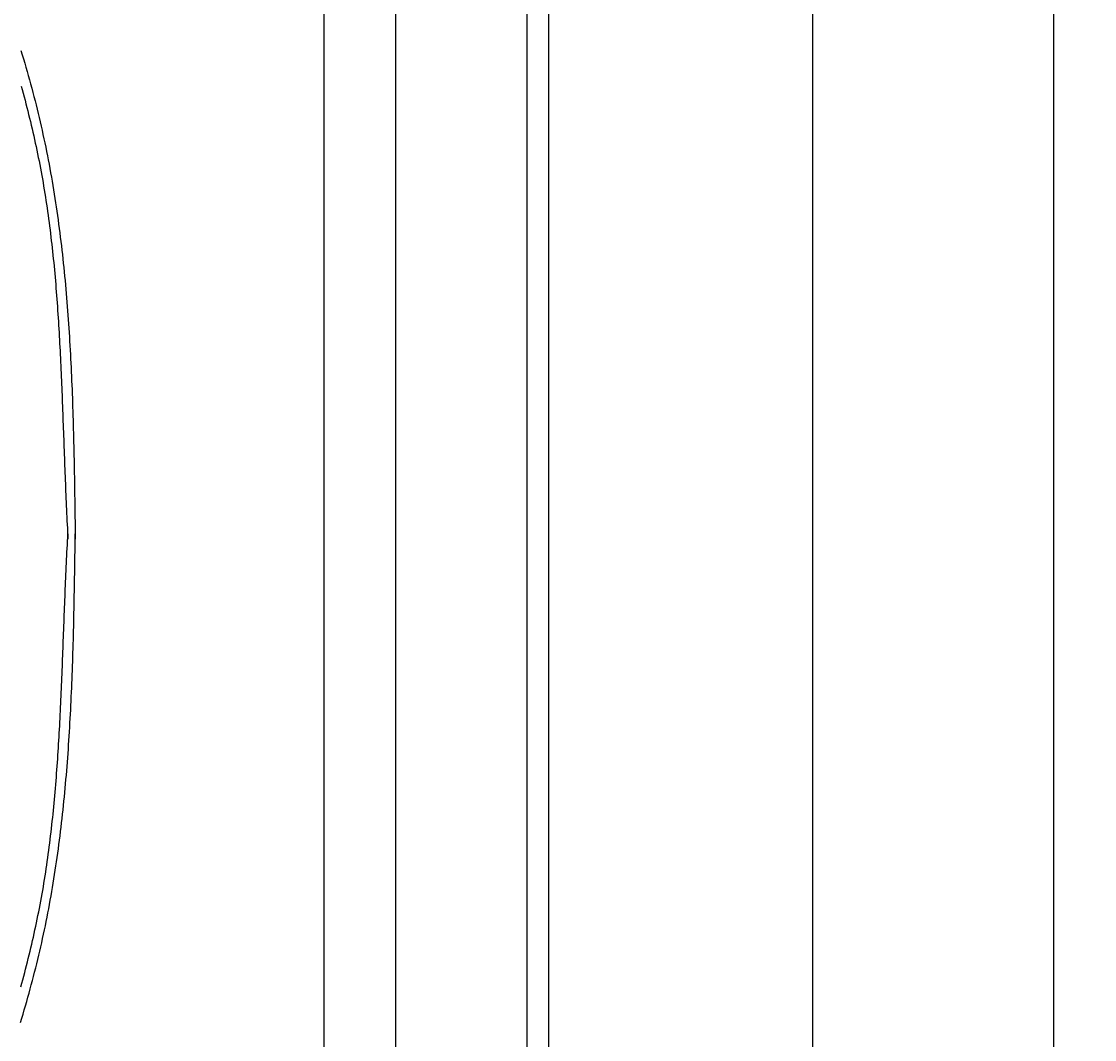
# Model space of a CAD drawing. Extents: x 715 to 7297, y 117 to 5860.
# Tile 90 of 95: x 5754 to 6810, y 3686 to 4688. Entities that reach past the tile are written whole.
import ezdxf

# ---------------------------------------------------------------- set-up
doc = ezdxf.new("R2010")
doc.units = 0
doc.layers.get('0').update_dxf_attribs({"linetype": 'CONTINUOUS'})
doc.layers.get('DEFPOINTS').update_dxf_attribs({"linetype": 'CONTINUOUS'})
doc.layers.add('4', color=3, linetype='CONTINUOUS')
doc.layers.add('8', color=1, linetype='CONTINUOUS')
doc.styles.get("Standard").update_dxf_attribs({"font": 'ISOCP.SHX'})
doc.dimstyles.get("Standard").update_dxf_attribs({"dimtxt": 6, "dimasz": 10, "dimexe": 0.18, "dimexo": 0.0625, "dimgap": 2, "dimtad": 1, "dimzin": 0, "dimcen": 0.09, "dimazin": 3, "dimtfac": 1, "dimtofl": 0, "dimtmove": 0, "dimatfit": 3})

# ---------------------------------------------------------------- blocks, each defined once
blk = doc.blocks.new('PUNKT')
at = {"layer": '4', "color": 0, "linetype": 'BYBLOCK'}
blk.add_line((-0.5, 0), (-1, 0), dxfattribs=at)
at = {"layer": '4', "color": 0, "linetype": 'BYBLOCK', "const_width": 0.5}
blk.add_lwpolyline([(-0.25, 0, 1), (0.25, 0, 1)], format="xyb", close=True, dxfattribs=at)
blk = doc.blocks.new('*U19')
at = {"layer": '4', "color": 2}
blk.add_text('490', height=70, rotation=90, dxfattribs=at).set_placement((6502.5, 2660.1))
blk = doc.blocks.new('*D8')
at = {"layer": '4'}
for p, q in [((6271.5, 5187.3), (6572.5, 5187.3)), ((6532.5, 5147.3), (6532.5, 327.3)), ((6271.5, 287.3), (6572.5, 287.3))]:
    blk.add_line(p, q, dxfattribs=at)
at = {"layer": 'DEFPOINTS', "color": 0}
for p in [(6251.5, 5187.3), (6251.5, 287.3), (6532.5, 287.3)]:
    blk.add_point(p, dxfattribs=at)
blk.add_blockref('*U19', (0, 0))
at = {"layer": '4', "xscale": 40, "yscale": 40, "zscale": 40}
for p, rotation in [((6532.5, 5187.3), 90), ((6532.5, 287.3), 270)]:
    blk.add_blockref('PUNKT', p, dxfattribs=dict(at, rotation=rotation))
blk = doc.blocks.new('*U20')
at = {"layer": '4', "color": 2}
blk.add_text('510', height=70, rotation=90, dxfattribs=at).set_placement((6740, 2670.7))
blk = doc.blocks.new('*D9')
at = {"layer": '4'}
for p, q in [((6292.8, 5287.3), (6810, 5287.3)), ((6770, 227.3), (6770, 5247.3)), ((6292.8, 187.3), (6810, 187.3))]:
    blk.add_line(p, q, dxfattribs=at)
at = {"layer": 'DEFPOINTS', "color": 0}
for p in [(6272.8, 5287.3), (6770, 5287.3), (6272.8, 187.3)]:
    blk.add_point(p, dxfattribs=at)
blk.add_blockref('*U20', (0, 0))
at = {"layer": '4', "xscale": 40, "yscale": 40, "zscale": 40}
for p, rotation in [((6770, 5287.3), 90), ((6770, 187.3), 270)]:
    blk.add_blockref('PUNKT', p, dxfattribs=dict(at, rotation=rotation))

msp = doc.modelspace()

# ---------------------------------------------------------------- linework, layer by layer
for p, q in [((6272.775, 5287.271), (6272.775, 2737.271)), ((6251.55, 2737.271), (6251.55, 5260.771)), ((6051.689, 5185.271), (6051.689, 2737.271)), ((6122.088, 5160.271), (6122.088, 2737.271))]:
    msp.add_line(p, q)
at = {"layer": '8'}
for points in [[(5753.56, 4659.26, 0), (5754.79, 4655.16, 0), (5756.01, 4651.06, 0), (5757.21, 4646.95, 0), (5758.4, 4642.84, 0), (5759.57, 4638.73, 0), (5760.73, 4634.62, 0), (5761.87, 4630.5, 0), (5763, 4626.38, 0), (5764.11, 4622.25, 0), (5765.2, 4618.13, 0), (5766.28, 4614, 0), (5767.35, 4609.86, 0), (5768.39, 4605.73, 0), (5769.42, 4601.59, 0), (5770.43, 4597.44, 0), (5771.43, 4593.29, 0), (5772.4, 4589.14, 0), (5773.36, 4584.99, 0), (5774.3, 4580.83, 0), (5775.22, 4576.66, 0), (5776.12, 4572.5, 0), (5777.01, 4568.33, 0), (5777.87, 4564.15, 0), (5778.72, 4559.98, 0), (5779.55, 4555.8, 0), (5780.37, 4551.61, 0), (5781.16, 4547.42, 0), (5781.94, 4543.23, 0), (5782.7, 4539.04, 0), (5783.45, 4534.84, 0), (5784.18, 4530.64, 0), (5784.89, 4526.43, 0), (5785.59, 4522.23, 0), (5786.27, 4518.01, 0), (5786.94, 4513.8, 0), (5787.59, 4509.58, 0), (5788.22, 4505.36, 0), (5788.84, 4501.14, 0), (5789.45, 4496.91, 0), (5790.04, 4492.68, 0), (5790.61, 4488.45, 0), (5791.17, 4484.21, 0), (5791.72, 4479.98, 0), (5792.26, 4475.74, 0), (5792.78, 4471.49, 0), (5793.28, 4467.24, 0), (5793.78, 4463, 0), (5794.26, 4458.74, 0), (5794.73, 4454.49, 0), (5795.18, 4450.23, 0), (5795.62, 4445.97, 0), (5796.05, 4441.71, 0), (5796.47, 4437.45, 0), (5796.88, 4433.18, 0), (5797.27, 4428.91, 0), (5797.66, 4424.64, 0), (5798.03, 4420.36, 0), (5798.39, 4416.09, 0), (5798.74, 4411.81, 0), (5799.08, 4407.53, 0), (5799.41, 4403.25, 0), (5799.73, 4398.96, 0), (5800.03, 4394.68, 0), (5800.33, 4390.39, 0), (5800.62, 4386.1, 0), (5800.9, 4381.8, 0), (5801.17, 4377.51, 0), (5801.43, 4373.21, 0), (5801.68, 4368.92, 0), (5801.93, 4364.62, 0), (5802.16, 4360.31, 0), (5802.39, 4356.01, 0), (5802.61, 4351.71, 0), (5802.82, 4347.4, 0), (5803.02, 4343.09, 0), (5803.22, 4338.78, 0), (5803.41, 4334.47, 0), (5803.59, 4330.16, 0), (5803.76, 4325.84, 0), (5803.93, 4321.53, 0), (5804.09, 4317.21, 0), (5804.24, 4312.89, 0), (5804.39, 4308.57, 0), (5804.53, 4304.25, 0), (5804.67, 4299.93, 0), (5804.8, 4295.61, 0), (5804.93, 4291.29, 0), (5805.05, 4286.96, 0), (5805.16, 4282.64, 0), (5805.28, 4278.31, 0), (5805.38, 4273.98, 0), (5805.48, 4269.65, 0), (5805.58, 4265.32, 0), (5805.68, 4260.99, 0), (5805.77, 4256.66, 0), (5805.85, 4252.33, 0), (5805.94, 4248, 0), (5806.02, 4243.67, 0), (5806.09, 4239.33, 0), (5806.17, 4235, 0), (5806.24, 4230.66, 0), (5806.31, 4226.33, 0), (5806.38, 4221.99, 0), (5806.44, 4217.66, 0), (5806.51, 4213.32, 0), (5806.57, 4208.98, 0), (5806.63, 4204.65, 0), (5806.69, 4200.31, 0), (5806.75, 4195.97, 0), (5806.8, 4191.63, 0), (5806.86, 4187.3, 0), (5806.92, 4182.96, 0), (5806.97, 4178.62, 0)], [(5753.81, 4624.28, 0), (5754.76, 4620.79, 0), (5755.7, 4617.31, 0), (5756.62, 4613.82, 0), (5757.54, 4610.33, 0), (5758.45, 4606.84, 0), (5759.35, 4603.34, 0), (5760.23, 4599.84, 0), (5761.1, 4596.34, 0), (5761.96, 4592.84, 0), (5762.81, 4589.34, 0), (5763.65, 4585.83, 0), (5764.47, 4582.32, 0), (5765.28, 4578.81, 0), (5766.08, 4575.3, 0), (5766.86, 4571.78, 0), (5767.64, 4568.26, 0), (5768.4, 4564.74, 0), (5769.14, 4561.21, 0), (5769.88, 4557.68, 0), (5770.6, 4554.15, 0), (5771.3, 4550.62, 0), (5771.99, 4547.08, 0), (5772.67, 4543.54, 0), (5773.33, 4540, 0), (5773.98, 4536.46, 0), (5774.62, 4532.91, 0), (5775.24, 4529.36, 0), (5775.84, 4525.81, 0), (5776.44, 4522.25, 0), (5777.02, 4518.69, 0), (5777.58, 4515.13, 0), (5778.13, 4511.57, 0), (5778.67, 4508, 0), (5779.2, 4504.43, 0), (5779.72, 4500.86, 0), (5780.22, 4497.29, 0), (5780.71, 4493.71, 0), (5781.19, 4490.13, 0), (5781.65, 4486.55, 0), (5782.11, 4482.97, 0), (5782.55, 4479.38, 0), (5782.98, 4475.79, 0), (5783.41, 4472.21, 0), (5783.82, 4468.61, 0), (5784.22, 4465.02, 0), (5784.61, 4461.42, 0), (5784.99, 4457.83, 0), (5785.36, 4454.23, 0), (5785.72, 4450.63, 0), (5786.07, 4447.02, 0), (5786.41, 4443.42, 0), (5786.74, 4439.81, 0), (5787.07, 4436.2, 0), (5787.38, 4432.59, 0), (5787.69, 4428.98, 0), (5787.99, 4425.37, 0), (5788.28, 4421.76, 0), (5788.56, 4418.14, 0), (5788.83, 4414.52, 0), (5789.1, 4410.9, 0), (5789.36, 4407.28, 0), (5789.61, 4403.66, 0), (5789.86, 4400.04, 0), (5790.1, 4396.42, 0), (5790.33, 4392.79, 0), (5790.56, 4389.17, 0), (5790.78, 4385.54, 0), (5790.99, 4381.92, 0), (5791.2, 4378.29, 0), (5791.4, 4374.66, 0), (5791.6, 4371.03, 0), (5791.79, 4367.4, 0), (5791.98, 4363.77, 0), (5792.16, 4360.13, 0), (5792.34, 4356.5, 0), (5792.52, 4352.87, 0), (5792.69, 4349.23, 0), (5792.86, 4345.6, 0), (5793.02, 4341.96, 0), (5793.18, 4338.33, 0), (5793.34, 4334.69, 0), (5793.49, 4331.06, 0), (5793.64, 4327.42, 0), (5793.79, 4323.79, 0), (5793.93, 4320.15, 0), (5794.08, 4316.51, 0), (5794.22, 4312.88, 0), (5794.36, 4309.24, 0), (5794.49, 4305.6, 0), (5794.63, 4301.97, 0), (5794.77, 4298.33, 0), (5794.9, 4294.69, 0), (5795.03, 4291.06, 0), (5795.17, 4287.42, 0), (5795.3, 4283.78, 0), (5795.43, 4280.15, 0), (5795.56, 4276.51, 0), (5795.69, 4272.88, 0), (5795.83, 4269.24, 0), (5795.96, 4265.61, 0), (5796.09, 4261.98, 0), (5796.23, 4258.34, 0), (5796.36, 4254.71, 0), (5796.5, 4251.08, 0), (5796.64, 4247.45, 0), (5796.78, 4243.82, 0), (5796.93, 4240.19, 0), (5797.07, 4236.56, 0), (5797.22, 4232.94, 0), (5797.37, 4229.31, 0), (5797.52, 4225.69, 0), (5797.68, 4222.06, 0), (5797.83, 4218.44, 0), (5798, 4214.82, 0), (5798.16, 4211.2, 0), (5798.33, 4207.58, 0), (5798.49, 4203.96, 0), (5798.66, 4200.34, 0), (5798.83, 4196.72, 0), (5799, 4193.1, 0), (5799.18, 4189.48, 0), (5799.35, 4185.86, 0), (5799.52, 4182.25, 0), (5799.7, 4178.63, 0)], [(5753.16, 3703.14, 0), (5754.39, 3707.24, 0), (5755.61, 3711.34, 0), (5756.81, 3715.44, 0), (5758, 3719.55, 0), (5759.18, 3723.66, 0), (5760.34, 3727.77, 0), (5761.49, 3731.89, 0), (5762.62, 3736.01, 0), (5763.73, 3740.13, 0), (5764.83, 3744.26, 0), (5765.92, 3748.39, 0), (5766.98, 3752.52, 0), (5768.03, 3756.66, 0), (5769.07, 3760.8, 0), (5770.08, 3764.94, 0), (5771.08, 3769.09, 0), (5772.06, 3773.24, 0), (5773.02, 3777.39, 0), (5773.96, 3781.55, 0), (5774.89, 3785.71, 0), (5775.79, 3789.88, 0), (5776.68, 3794.05, 0), (5777.55, 3798.22, 0), (5778.4, 3802.4, 0), (5779.24, 3806.58, 0), (5780.05, 3810.76, 0), (5780.85, 3814.95, 0), (5781.63, 3819.14, 0), (5782.4, 3823.33, 0), (5783.15, 3827.53, 0), (5783.88, 3831.73, 0), (5784.6, 3835.94, 0), (5785.3, 3840.14, 0), (5785.98, 3844.35, 0), (5786.65, 3848.57, 0), (5787.31, 3852.79, 0), (5787.95, 3857.01, 0), (5788.57, 3861.23, 0), (5789.18, 3865.45, 0), (5789.77, 3869.68, 0), (5790.35, 3873.92, 0), (5790.92, 3878.15, 0), (5791.47, 3882.39, 0), (5792.01, 3886.63, 0), (5792.53, 3890.87, 0), (5793.04, 3895.12, 0), (5793.54, 3899.37, 0), (5794.02, 3903.62, 0), (5794.49, 3907.87, 0), (5794.95, 3912.13, 0), (5795.4, 3916.39, 0), (5795.83, 3920.65, 0), (5796.25, 3924.91, 0), (5796.66, 3929.18, 0), (5797.06, 3933.45, 0), (5797.45, 3937.72, 0), (5797.82, 3941.99, 0), (5798.19, 3946.27, 0), (5798.54, 3950.55, 0), (5798.89, 3954.83, 0), (5799.22, 3959.11, 0), (5799.54, 3963.4, 0), (5799.85, 3967.68, 0), (5800.16, 3971.97, 0), (5800.45, 3976.26, 0), (5800.73, 3980.55, 0), (5801, 3984.85, 0), (5801.27, 3989.14, 0), (5801.53, 3993.44, 0), (5801.77, 3997.74, 0), (5802.01, 4002.04, 0), (5802.24, 4006.35, 0), (5802.46, 4010.65, 0), (5802.68, 4014.96, 0), (5802.88, 4019.26, 0), (5803.08, 4023.57, 0), (5803.28, 4027.88, 0), (5803.46, 4032.2, 0), (5803.64, 4036.51, 0), (5803.81, 4040.83, 0), (5803.97, 4045.14, 0), (5804.13, 4049.46, 0), (5804.28, 4053.78, 0), (5804.43, 4058.1, 0), (5804.57, 4062.42, 0), (5804.71, 4066.74, 0), (5804.83, 4071.07, 0), (5804.96, 4075.39, 0), (5805.08, 4079.72, 0), (5805.19, 4084.04, 0), (5805.3, 4088.37, 0), (5805.41, 4092.7, 0), (5805.51, 4097.03, 0), (5805.61, 4101.36, 0), (5805.7, 4105.69, 0), (5805.79, 4110.02, 0), (5805.88, 4114.35, 0), (5805.96, 4118.69, 0), (5806.04, 4123.02, 0), (5806.12, 4127.35, 0), (5806.2, 4131.69, 0), (5806.27, 4136.02, 0), (5806.34, 4140.36, 0), (5806.41, 4144.7, 0), (5806.48, 4149.03, 0), (5806.54, 4153.37, 0), (5806.61, 4157.71, 0), (5806.67, 4162.04, 0), (5806.73, 4166.38, 0), (5806.8, 4170.72, 0), (5806.86, 4175.06, 0), (5806.92, 4179.39, 0), (5806.98, 4183.73, 0)], [(5753.43, 3738.12, 0), (5754.38, 3741.6, 0), (5755.33, 3745.09, 0), (5756.26, 3748.58, 0), (5757.18, 3752.06, 0), (5758.09, 3755.56, 0), (5758.99, 3759.05, 0), (5759.87, 3762.55, 0), (5760.75, 3766.05, 0), (5761.61, 3769.55, 0), (5762.46, 3773.05, 0), (5763.3, 3776.56, 0), (5764.13, 3780.07, 0), (5764.94, 3783.58, 0), (5765.74, 3787.09, 0), (5766.53, 3790.61, 0), (5767.31, 3794.13, 0), (5768.07, 3797.65, 0), (5768.82, 3801.17, 0), (5769.56, 3804.7, 0), (5770.28, 3808.23, 0), (5770.99, 3811.76, 0), (5771.68, 3815.3, 0), (5772.36, 3818.84, 0), (5773.03, 3822.38, 0), (5773.68, 3825.92, 0), (5774.32, 3829.47, 0), (5774.94, 3833.02, 0), (5775.55, 3836.57, 0), (5776.15, 3840.13, 0), (5776.73, 3843.68, 0), (5777.3, 3847.25, 0), (5777.85, 3850.81, 0), (5778.4, 3854.38, 0), (5778.93, 3857.94, 0), (5779.44, 3861.51, 0), (5779.95, 3865.09, 0), (5780.44, 3868.66, 0), (5780.92, 3872.24, 0), (5781.39, 3875.82, 0), (5781.85, 3879.41, 0), (5782.3, 3882.99, 0), (5782.73, 3886.58, 0), (5783.16, 3890.17, 0), (5783.57, 3893.76, 0), (5783.98, 3897.35, 0), (5784.37, 3900.95, 0), (5784.75, 3904.54, 0), (5785.12, 3908.14, 0), (5785.49, 3911.74, 0), (5785.84, 3915.35, 0), (5786.19, 3918.95, 0), (5786.52, 3922.56, 0), (5786.85, 3926.17, 0), (5787.17, 3929.77, 0), (5787.48, 3933.39, 0), (5787.78, 3937, 0), (5788.07, 3940.61, 0), (5788.36, 3944.23, 0), (5788.63, 3947.84, 0), (5788.9, 3951.46, 0), (5789.17, 3955.08, 0), (5789.42, 3958.7, 0), (5789.67, 3962.32, 0), (5789.91, 3965.95, 0), (5790.15, 3969.57, 0), (5790.38, 3973.2, 0), (5790.6, 3976.82, 0), (5790.82, 3980.45, 0), (5791.03, 3984.08, 0), (5791.24, 3987.71, 0), (5791.44, 3991.34, 0), (5791.64, 3994.97, 0), (5791.83, 3998.6, 0), (5792.01, 4002.23, 0), (5792.19, 4005.86, 0), (5792.37, 4009.5, 0), (5792.55, 4013.13, 0), (5792.72, 4016.76, 0), (5792.88, 4020.4, 0), (5793.05, 4024.03, 0), (5793.21, 4027.67, 0), (5793.36, 4031.31, 0), (5793.52, 4034.94, 0), (5793.67, 4038.58, 0), (5793.81, 4042.21, 0), (5793.96, 4045.85, 0), (5794.11, 4049.49, 0), (5794.25, 4053.12, 0), (5794.39, 4056.76, 0), (5794.53, 4060.4, 0), (5794.67, 4064.03, 0), (5794.8, 4067.67, 0), (5794.94, 4071.31, 0), (5795.08, 4074.94, 0), (5795.21, 4078.58, 0), (5795.35, 4082.21, 0), (5795.48, 4085.85, 0), (5795.62, 4089.48, 0), (5795.75, 4093.12, 0), (5795.89, 4096.75, 0), (5796.03, 4100.38, 0), (5796.16, 4104.02, 0), (5796.3, 4107.65, 0), (5796.44, 4111.28, 0), (5796.59, 4114.91, 0), (5796.73, 4118.54, 0), (5796.87, 4122.17, 0), (5797.02, 4125.8, 0), (5797.17, 4129.42, 0), (5797.33, 4133.05, 0), (5797.48, 4136.67, 0), (5797.64, 4140.3, 0), (5797.8, 4143.92, 0), (5797.97, 4147.54, 0), (5798.13, 4151.16, 0), (5798.3, 4154.78, 0), (5798.47, 4158.4, 0), (5798.65, 4162.02, 0), (5798.82, 4165.64, 0), (5798.99, 4169.26, 0), (5799.17, 4172.88, 0), (5799.35, 4176.49, 0), (5799.52, 4180.11, 0), (5799.7, 4183.73, 0)]]:
    msp.add_polyline3d(points, dxfattribs=at)

# ---------------------------------------------------------------- dimensions: what is measured, and where the dimension line sits
at = {"layer": '4'}
for base, p1, p2, picture, middle in [((6769.988, 5287.271), (6272.775, 187.271), (6272.775, 5287.271), '*D9', (6704.988, 2737.271)), ((6532.548, 287.271), (6251.55, 5187.271), (6251.55, 287.271), '*D8', (6467.548, 2737.271))]:
    dim = msp.add_linear_dim(base=base, p1=p1, p2=p2, angle=90, dimstyle='Standard', dxfattribs=at)
    dim.commit()
    dim.dimension.update_dxf_attribs({"geometry": picture, "text_midpoint": middle})

doc.saveas('drawing.dxf')
